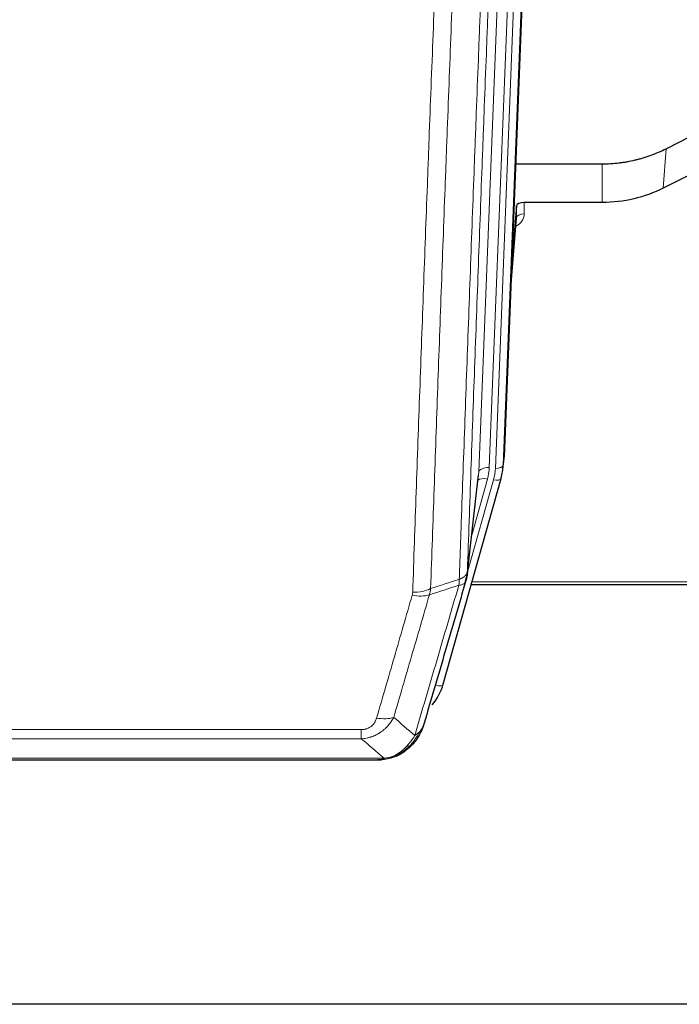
# Model space of a CAD drawing. Header units: inches. Extents: x 0 to 23760, y -13 to 16800.
# Tile 36 of 207: x 5567 to 5819, y 5772 to 6149. Entities that reach past the tile are written whole.
import ezdxf

# ---------------------------------------------------------------- set-up
doc = ezdxf.new("R2010")
doc.units = ezdxf.units.IN
doc.layers.add('254', color=7, linetype='Continuous', true_color=0xffffff)

msp = doc.modelspace()

# ---------------------------------------------------------------- linework, layer by layer
at = {"layer": '254', "color": 2, "linetype": 'Continuous', "lineweight": 25}
for p, q in [((5765.487, 6314.832), (5752.369, 5981.631)), ((5814.401, 6099.726), (5830.079, 6107.754)), ((5756.791, 6093.918), (5789.965, 6093.918)), ((5829.509, 6092.769), (5813.345, 6084.595)), ((5789.965, 6079.109), (5760.063, 6079.109)), ((5757.064, 6077.858), (5755.241, 6054.577)), ((5757.075, 6073.282), (5757.064, 6077.858)), ((5754.86, 6044.903), (5757.068, 6073.102)), ((5751.874, 5976.788), (5752.248, 5980.046)), ((5729.019, 5894.439), (5751.193, 5973.325)), ((5738.157, 5936.126), (5742.572, 5974.645)), ((5751.193, 5973.325), (5751.212, 5973.422)), ((5739.746, 5932.61), (5873.965, 5932.61)), ((5710.968, 5866.824), (5711.068, 5866.852)), ((5485.905, 5865.347), (5704.026, 5865.347)), ((6399.465, 5771.675), (5262.465, 5771.675))]:
    msp.add_line(p, q, dxfattribs=at)
at = {"layer": '254', "color": 110, "linetype": 'Continuous', "lineweight": 13}
for p, q in [((5759.721, 6309.339), (5746.655, 5977.445)), ((5749.002, 5977.153), (5762.113, 6310.175)), ((5765.107, 6311.395), (5751.996, 5978.373)), ((5742.663, 5975.819), (5755.729, 6307.712)), ((5813.345, 6084.595), (5814.401, 6099.726)), ((5789.965, 6079.109), (5789.965, 6093.918)), ((5760.063, 6079.109), (5760.073, 6074.693)), ((5754.868, 6045.094), (5757.075, 6073.282)), ((5751.996, 5978.373), (5752.369, 5981.631)), ((5738.232, 5936.918), (5748.305, 5972.752)), ((5738.286, 5937.638), (5742.663, 5975.819)), ((5739.931, 5951.606), (5745.957, 5973.044)), ((5740.033, 5933.64), (5873.965, 5933.64)), ((5726.131, 5893.866), (5730.856, 5910.677)), ((5492.294, 5877.011), (5697.637, 5877.011)), ((5697.637, 5873.478), (5697.637, 5877.011)), ((5697.637, 5873.478), (5492.294, 5873.478)), ((5711.068, 5866.852), (5711.136, 5867.009)), ((5483.563, 5866.01), (5706.368, 5866.01))]:
    msp.add_line(p, q, dxfattribs=at)
at = {"layer": '254', "color": 2, "linetype": 'Continuous', "lineweight": 25}
for centre, major_axis, ratio, start_param, end_param in [((5760.062, 6077.815), (-3, 0), 0.4313147, 4.7122344, 6.2494043), ((5725.349, 5982.475), (27.037, -0.043), 0.8858289, 6.1833881, 6.2497185), ((5724.984, 5979.288), (27.027, -0.37), 0.8864308, 6.0512739, 6.2604253), ((5702.824, 5900.452), (27.014, -0.465), 0.8900028, 5.6811185, 6.0539117)]:
    msp.add_ellipse(centre, major_axis=major_axis, ratio=ratio, start_param=start_param, end_param=end_param, dxfattribs=at)
at = {"layer": '254', "color": 110, "linetype": 'Continuous', "lineweight": 13}
for centre, major_axis, ratio, start_param, end_param in [((5754.069, 6074.693), (6.003, -0.046), 0.8757409, 5.1963204, 6.2920244), ((5760.073, 6073.238), (-3, -0.007), 0.4848086, 4.7112485, 6.2484184), ((5746.655, 5975.598), (3.997, -0.157), 0.4614673, 1.5889619, 3.1073983), ((5722.637, 5978.195), (24.033, -0.038), 0.8858289, 6.0405671, 6.2497185), ((5724.984, 5977.903), (24.033, -0.038), 0.8858289, 6.0405671, 6.2497185), ((5749.002, 5978.538), (2.998, -0.118), 0.4614673, 4.7305545, 6.248991), ((5745.957, 5971.197), (3.851, -1.082), 0.4480327, 1.6960734, 2.8915811), ((5748.305, 5974.137), (2.888, -0.812), 0.4480327, 4.837666, 6.2831701), ((5717.332, 5935.288), (-9.994, 0.345), 0.559112, 1.5901207, 2.34753), ((5717.145, 5934.116), (-9.604, 2.788), 0.5442898, 1.7274916, 2.473129), ((5726.131, 5895.251), (2.888, -0.812), 0.4480327, 4.837666, 6.2831701), ((5703.484, 5887.233), (9.598, -2.808), 0.562843, 4.8755761, 5.6185342)]:
    msp.add_ellipse(centre, major_axis=major_axis, ratio=ratio, start_param=start_param, end_param=end_param, dxfattribs=at)
for points, knots in [([(5750.481, 6260.306), (5749.911, 6246.306), (5748.787, 6218.439), (5747.693, 6190.835), (5746.883, 6170.231), (5746.482, 6159.954), (5746.018, 6148.007), (5745.82, 6142.897), (5745.689, 6139.491), (5745.623, 6137.79), (5745.295, 6129.288), (5744.905, 6119.112), (5744.455, 6107.286), (5744.263, 6102.228), (5744.135, 6098.858), (5744.071, 6097.174), (5743.499, 6082.031), (5742.497, 6055.262), (5741.043, 6015.569), (5739.637, 5976.335), (5738.731, 5950.486), (5738.286, 5937.638)], [0, 0, 0, 0, 0.125, 0.25, 0.25, 0.3125, 0.34375, 0.359375, 0.359375, 0.375, 0.375, 0.4375, 0.46875, 0.484375, 0.484375, 0.5, 0.5, 0.625, 0.75, 0.875, 1, 1, 1, 1]), ([(5735.197, 5934.63), (5735.252, 5936.242), (5735.308, 5937.855), (5735.42, 5941.084), (5735.589, 5945.931), (5735.984, 5957.266), (5736.328, 5967.026), (5737.021, 5986.602), (5737.961, 6012.858), (5739.42, 6052.703), (5740.424, 6079.574), (5740.998, 6094.775), (5741.062, 6096.466), (5741.19, 6099.848), (5741.383, 6104.926), (5741.834, 6116.796), (5742.225, 6127.011), (5742.554, 6135.545), (5742.62, 6137.253), (5742.752, 6140.671), (5742.95, 6145.801), (5743.415, 6157.793), (5743.818, 6168.11), (5744.63, 6188.791), (5745.727, 6216.5), (5746.854, 6244.473), (5747.426, 6258.526)], [0, 0, 0, 0, 0.015625, 0.015625, 0.03125, 0.0625, 0.125, 0.125, 0.25, 0.375, 0.5, 0.5, 0.515625, 0.515625, 0.53125, 0.5625, 0.625, 0.625, 0.640625, 0.640625, 0.65625, 0.6875, 0.75, 0.75, 0.875, 1, 1, 1, 1]), ([(5717.332, 5929.695), (5717.77, 5942.408), (5718.66, 5967.986), (5719.581, 5993.866), (5720.283, 6013.389), (5720.519, 6019.915), (5720.995, 6033.006), (5721.235, 6039.57), (5721.96, 6059.32), (5722.451, 6072.557), (5723.075, 6089.192), (5723.2, 6092.523), (5723.451, 6099.194), (5723.83, 6109.212), (5724.212, 6119.267), (5724.983, 6139.425), (5726.025, 6166.433), (5727.633, 6207.337), (5728.733, 6234.867), (5729.291, 6248.698)], [0, 0, 0, 0, 0.125, 0.25, 0.25, 0.3125, 0.3125, 0.375, 0.375, 0.5, 0.5, 0.53125, 0.53125, 0.5625, 0.625, 0.625, 0.75, 0.875, 1, 1, 1, 1]), ([(5736.174, 6249.659), (5735.616, 6235.846), (5734.514, 6208.35), (5732.904, 6167.499), (5731.86, 6140.524), (5731.089, 6120.392), (5730.706, 6110.35), (5730.327, 6100.344), (5730.075, 6093.682), (5729.95, 6090.356), (5729.325, 6073.741), (5728.834, 6060.521), (5728.107, 6040.797), (5727.867, 6034.241), (5727.391, 6021.167), (5727.154, 6014.649), (5726.451, 5995.151), (5725.53, 5969.304), (5724.638, 5943.758), (5724.2, 5931.061)], [0, 0, 0, 0, 0.125, 0.25, 0.375, 0.375, 0.4375, 0.46875, 0.46875, 0.5, 0.5, 0.625, 0.625, 0.6875, 0.6875, 0.75, 0.75, 0.875, 1, 1, 1, 1]), ([(5735.197, 5934.63), (5735.176, 5934.228), (5735.16, 5933.842), (5735.102, 5933.083), (5735.06, 5932.711), (5734.985, 5932.339)], [0, 0, 0, 0, 0.5, 0.5, 1, 1, 1, 1]), ([(5735.197, 5934.63), (5735.209, 5934.634), (5735.235, 5934.644), (5735.273, 5934.658), (5735.311, 5934.673), (5735.349, 5934.688), (5735.387, 5934.703), (5735.426, 5934.718), (5735.464, 5934.734), (5735.503, 5934.75), (5735.542, 5934.766), (5735.58, 5934.783), (5735.619, 5934.8), (5735.658, 5934.817), (5735.697, 5934.834), (5735.736, 5934.852), (5735.775, 5934.87), (5735.815, 5934.888), (5735.854, 5934.907), (5735.893, 5934.925), (5735.932, 5934.944), (5735.971, 5934.964), (5736.011, 5934.984), (5736.05, 5935.004), (5736.089, 5935.024), (5736.128, 5935.045), (5736.167, 5935.065), (5736.206, 5935.087), (5736.245, 5935.108), (5736.284, 5935.13), (5736.323, 5935.152), (5736.362, 5935.175), (5736.401, 5935.198), (5736.44, 5935.221), (5736.478, 5935.244), (5736.517, 5935.268), (5736.555, 5935.292), (5736.594, 5935.317), (5736.632, 5935.341), (5736.67, 5935.367), (5736.707, 5935.392), (5736.745, 5935.418), (5736.783, 5935.444), (5736.82, 5935.47), (5736.857, 5935.497), (5736.894, 5935.524), (5736.931, 5935.552), (5736.967, 5935.58), (5737.003, 5935.608), (5737.039, 5935.636), (5737.075, 5935.665), (5737.11, 5935.694), (5737.145, 5935.724), (5737.18, 5935.754), (5737.215, 5935.784), (5737.249, 5935.815), (5737.283, 5935.846), (5737.317, 5935.877), (5737.35, 5935.909), (5737.385, 5935.943), (5737.422, 5935.98), (5737.461, 5936.019), (5737.498, 5936.059), (5737.535, 5936.098), (5737.571, 5936.138), (5737.606, 5936.179), (5737.64, 5936.219), (5737.673, 5936.26), (5737.706, 5936.3), (5737.738, 5936.341), (5737.769, 5936.383), (5737.799, 5936.424), (5737.828, 5936.465), (5737.856, 5936.507), (5737.884, 5936.549), (5737.91, 5936.591), (5737.936, 5936.633), (5737.961, 5936.676), (5737.985, 5936.718), (5738.008, 5936.761), (5738.03, 5936.804), (5738.052, 5936.847), (5738.072, 5936.89), (5738.092, 5936.933), (5738.111, 5936.976), (5738.129, 5937.02), (5738.146, 5937.063), (5738.162, 5937.107), (5738.177, 5937.151), (5738.191, 5937.195), (5738.205, 5937.239), (5738.217, 5937.283), (5738.229, 5937.327), (5738.24, 5937.371), (5738.25, 5937.415), (5738.259, 5937.46), (5738.267, 5937.504), (5738.274, 5937.549), (5738.281, 5937.593), (5738.284, 5937.623), (5738.286, 5937.638)], [0, 0, 0, 0, 0.0069372, 0.0139334, 0.0209887, 0.028103, 0.0352764, 0.0425088, 0.0498003, 0.0571509, 0.0645605, 0.0720292, 0.0795569, 0.0871437, 0.0947896, 0.1024945, 0.1102584, 0.1180815, 0.1259636, 0.1339048, 0.141905, 0.1499643, 0.1580827, 0.1662601, 0.1744966, 0.1827922, 0.1911468, 0.1995605, 0.2080333, 0.2165651, 0.225156, 0.233806, 0.2425151, 0.2512832, 0.2601104, 0.2689967, 0.277942, 0.2869465, 0.29601, 0.3051325, 0.3143142, 0.3235549, 0.3328547, 0.3422136, 0.3516315, 0.3611085, 0.3706446, 0.3802398, 0.3898941, 0.3996074, 0.4093798, 0.4192113, 0.4291019, 0.4390515, 0.4490602, 0.459128, 0.4692549, 0.4794409, 0.4896859, 0.4999901, 0.5124905, 0.524991, 0.5374914, 0.5499918, 0.5624922, 0.5749926, 0.587493, 0.5999934, 0.6124937, 0.6249941, 0.6374944, 0.6499948, 0.6624951, 0.6749954, 0.6874957, 0.699996, 0.7124963, 0.7249966, 0.7374968, 0.7499971, 0.7624973, 0.7749976, 0.7874978, 0.799998, 0.8124982, 0.8249984, 0.8374986, 0.8499988, 0.8624989, 0.8749991, 0.8874992, 0.8999993, 0.9124995, 0.9249996, 0.9374997, 0.9499998, 0.9624998, 0.9749999, 0.9875, 1, 1, 1, 1]), ([(5718.131, 5874.729), (5719.529, 5879.484), (5720.928, 5884.25), (5723.73, 5893.806), (5725.133, 5898.595), (5729.347, 5912.998), (5732.162, 5922.646), (5734.985, 5932.339)], [0, 0, 0, 0, 0.25, 0.25, 0.5, 0.5, 1, 1, 1, 1]), ([(5734.985, 5932.339), (5735.393, 5932.373), (5735.766, 5932.443), (5736.424, 5932.647), (5736.71, 5932.781), (5737.181, 5933.103), (5737.367, 5933.291), (5737.631, 5933.71), (5737.708, 5933.941), (5737.73, 5934.187)], [0, 0, 0, 0, 0.25, 0.25, 0.5, 0.5, 0.75, 0.75, 1, 1, 1, 1]), ([(5703.484, 5881.447), (5704.618, 5885.339), (5705.753, 5889.239), (5708.025, 5897.054), (5709.163, 5900.969), (5712.578, 5912.737), (5714.859, 5920.612), (5717.145, 5928.518)], [0, 0, 0, 0, 0.25, 0.25, 0.5, 0.5, 1, 1, 1, 1]), ([(5723.741, 5928.688), (5721.453, 5920.795), (5719.169, 5912.932), (5715.749, 5901.183), (5714.611, 5897.274), (5712.335, 5889.471), (5711.199, 5885.577), (5710.064, 5881.691)], [0, 0, 0, 0, 0.5, 0.5, 0.75, 0.75, 1, 1, 1, 1]), ([(5717.332, 5929.695), (5717.325, 5929.496), (5717.307, 5929.298), (5717.244, 5928.906), (5717.201, 5928.711), (5717.145, 5928.518)], [0, 0, 0, 0, 0.5, 0.5, 1, 1, 1, 1]), ([(5710.064, 5881.691), (5709.766, 5881.124), (5709.44, 5880.576), (5708.727, 5879.525), (5708.34, 5879.02), (5707.712, 5878.298), (5707.44, 5878.004), (5707.155, 5877.72), (5707.04, 5877.607), (5706.982, 5877.551), (5706.806, 5877.384), (5706.687, 5877.275), (5706.085, 5876.739), (5705.576, 5876.342), (5704.904, 5875.888), (5704.767, 5875.799), (5704.56, 5875.669), (5704.491, 5875.626), (5704.351, 5875.542), (5704.281, 5875.5), (5703.929, 5875.295), (5703.642, 5875.141), (5702.766, 5874.708), (5702.161, 5874.458), (5701.457, 5874.221), (5701.379, 5874.195), (5701.221, 5874.145), (5701.142, 5874.12), (5700.904, 5874.049), (5700.745, 5874.004), (5700.265, 5873.877), (5699.942, 5873.803), (5698.967, 5873.611), (5698.307, 5873.524), (5697.637, 5873.478)], [0, 0, 0, 0, 0.125, 0.125, 0.25, 0.25, 0.3125, 0.328125, 0.328125, 0.34375, 0.34375, 0.375, 0.375, 0.5, 0.5, 0.53125, 0.53125, 0.546875, 0.546875, 0.5625, 0.5625, 0.625, 0.625, 0.75, 0.75, 0.765625, 0.765625, 0.78125, 0.78125, 0.8125, 0.8125, 0.875, 0.875, 1, 1, 1, 1]), ([(5703.484, 5881.447), (5703.463, 5881.374), (5703.441, 5881.302), (5703.394, 5881.159), (5703.37, 5881.088), (5703.295, 5880.874), (5703.24, 5880.734), (5703.122, 5880.455), (5703.059, 5880.318), (5702.922, 5880.046), (5702.849, 5879.912), (5702.692, 5879.648), (5702.608, 5879.518), (5702.473, 5879.326), (5702.426, 5879.262), (5702.33, 5879.136), (5702.28, 5879.074), (5702.126, 5878.89), (5702.018, 5878.771), (5701.79, 5878.542), (5701.67, 5878.431), (5701.481, 5878.272), (5701.384, 5878.195), (5701.283, 5878.12), (5701.214, 5878.07), (5701.18, 5878.046), (5701.005, 5877.926), (5700.861, 5877.836), (5700.414, 5877.588), (5700.097, 5877.449), (5699.677, 5877.309), (5699.592, 5877.283), (5699.419, 5877.234), (5699.332, 5877.211), (5699.07, 5877.15), (5698.894, 5877.116), (5698.54, 5877.063), (5698.361, 5877.043), (5698.001, 5877.017), (5697.819, 5877.011), (5697.637, 5877.011)], [0, 0, 0, 0, 0.03125, 0.03125, 0.0625, 0.0625, 0.125, 0.125, 0.1875, 0.1875, 0.25, 0.25, 0.3125, 0.3125, 0.34375, 0.34375, 0.375, 0.375, 0.4375, 0.4375, 0.5, 0.5, 0.53125, 0.546875, 0.546875, 0.5625, 0.5625, 0.625, 0.625, 0.75, 0.75, 0.78125, 0.78125, 0.8125, 0.8125, 0.875, 0.875, 0.9375, 0.9375, 1, 1, 1, 1]), ([(5718.131, 5874.729), (5717.438, 5873.614), (5716.671, 5872.516), (5715.545, 5871.166), (5715.254, 5870.838), (5714.955, 5870.522)], [0, 0, 0, 0, 0.75, 0.75, 1, 1, 1, 1]), ([(5719.838, 5876.06), (5719.139, 5874.607), (5718.268, 5873.213), (5716.908, 5871.53), (5716.551, 5871.124), (5716.18, 5870.735)], [0, 0, 0, 0, 0.75, 0.75, 1, 1, 1, 1]), ([(5719.838, 5876.06), (5719.715, 5875.937), (5719.587, 5875.818), (5719.255, 5875.526), (5719.044, 5875.357), (5718.602, 5875.033), (5718.371, 5874.877), (5718.131, 5874.729)], [0, 0, 0, 0, 0.25, 0.25, 0.625, 0.625, 1, 1, 1, 1]), ([(5721.048, 5877.644), (5721.009, 5877.573), (5720.969, 5877.503), (5720.801, 5877.226), (5720.662, 5877.022), (5720.359, 5876.625), (5720.194, 5876.432), (5719.959, 5876.182), (5719.899, 5876.121), (5719.838, 5876.06)], [0, 0, 0, 0, 0.125, 0.125, 0.5, 0.5, 0.875, 0.875, 1, 1, 1, 1]), ([(5714.955, 5870.522), (5714.806, 5870.364), (5714.654, 5870.209), (5714.04, 5869.6), (5713.561, 5869.172), (5712.566, 5868.385), (5712.052, 5868.027), (5711.345, 5867.602), (5711.166, 5867.5), (5710.986, 5867.403)], [0, 0, 0, 0, 0.125, 0.125, 0.5, 0.5, 0.875, 0.875, 1, 1, 1, 1]), ([(5716.18, 5870.735), (5716.081, 5870.708), (5715.98, 5870.685), (5715.723, 5870.635), (5715.565, 5870.611), (5715.255, 5870.567), (5715.101, 5870.546), (5714.955, 5870.522)], [0, 0, 0, 0, 0.25, 0.25, 0.625, 0.625, 1, 1, 1, 1]), ([(5717.165, 5871.219), (5717.135, 5871.193), (5717.102, 5871.167), (5716.968, 5871.065), (5716.855, 5870.995), (5716.605, 5870.873), (5716.469, 5870.821), (5716.278, 5870.762), (5716.229, 5870.748), (5716.18, 5870.735)], [0, 0, 0, 0, 0.125, 0.125, 0.5, 0.5, 0.875, 0.875, 1, 1, 1, 1]), ([(5710.986, 5867.403), (5710.626, 5867.209), (5710.258, 5867.032), (5708.764, 5866.406), (5707.588, 5866.112), (5706.368, 5866.01)], [0, 0, 0, 0, 0.25, 0.25, 1, 1, 1, 1]), ([(5711.136, 5867.009), (5711.138, 5867.039), (5711.136, 5867.071), (5711.123, 5867.157), (5711.107, 5867.212), (5711.059, 5867.316), (5711.026, 5867.365), (5710.986, 5867.403)], [0, 0, 0, 0, 0.25, 0.25, 0.625, 0.625, 1, 1, 1, 1]), ([(5705.497, 5865.49), (5705.505, 5865.492), (5705.521, 5865.495), (5705.545, 5865.501), (5705.568, 5865.506), (5705.591, 5865.512), (5705.614, 5865.518), (5705.636, 5865.524), (5705.658, 5865.53), (5705.68, 5865.536), (5705.701, 5865.542), (5705.722, 5865.549), (5705.743, 5865.555), (5705.763, 5865.562), (5705.783, 5865.568), (5705.803, 5865.575), (5705.822, 5865.581), (5705.841, 5865.588), (5705.86, 5865.595), (5705.878, 5865.602), (5705.896, 5865.609), (5705.914, 5865.616), (5705.931, 5865.623), (5705.948, 5865.631), (5705.965, 5865.638), (5705.981, 5865.645), (5705.997, 5865.653), (5706.013, 5865.66), (5706.028, 5865.668), (5706.043, 5865.675), (5706.058, 5865.683), (5706.072, 5865.691), (5706.086, 5865.699), (5706.1, 5865.707), (5706.113, 5865.715), (5706.126, 5865.723), (5706.139, 5865.731), (5706.151, 5865.739), (5706.163, 5865.747), (5706.175, 5865.756), (5706.186, 5865.764), (5706.197, 5865.772), (5706.208, 5865.781), (5706.218, 5865.789), (5706.228, 5865.798), (5706.238, 5865.807), (5706.248, 5865.815), (5706.257, 5865.824), (5706.265, 5865.833), (5706.274, 5865.842), (5706.282, 5865.851), (5706.29, 5865.86), (5706.297, 5865.869), (5706.304, 5865.878), (5706.311, 5865.887), (5706.317, 5865.896), (5706.323, 5865.905), (5706.329, 5865.915), (5706.334, 5865.924), (5706.339, 5865.933), (5706.344, 5865.943), (5706.349, 5865.952), (5706.353, 5865.962), (5706.356, 5865.971), (5706.36, 5865.981), (5706.363, 5865.991), (5706.366, 5866), (5706.367, 5866.007), (5706.368, 5866.01)], [0, 0, 0, 0, 0.0185022, 0.0368847, 0.0551481, 0.073293, 0.0913199, 0.1092294, 0.1270222, 0.1446988, 0.1622598, 0.1797059, 0.1970378, 0.2142561, 0.2313614, 0.2483544, 0.265236, 0.2820066, 0.2986672, 0.3152184, 0.331661, 0.3479958, 0.3642235, 0.380345, 0.3963611, 0.4122725, 0.4280803, 0.4437851, 0.459388, 0.4748898, 0.4902915, 0.5055939, 0.5207981, 0.535905, 0.5509156, 0.565831, 0.5806521, 0.5953801, 0.6100159, 0.6245607, 0.6390157, 0.6533819, 0.6676604, 0.6818526, 0.6959596, 0.7099825, 0.7239227, 0.7377815, 0.75156, 0.7652597, 0.7788818, 0.7924277, 0.8058989, 0.8192966, 0.8326224, 0.8458776, 0.8590638, 0.8721825, 0.8852351, 0.8982233, 0.9111485, 0.9240124, 0.9368166, 0.9495628, 0.9622525, 0.9748874, 0.9874694, 1, 1, 1, 1])]:
    msp.add_open_spline(points, degree=3, knots=knots, dxfattribs=at)
at = {"layer": '254', "color": 2, "linetype": 'Continuous', "lineweight": 25}
for points, knots in [([(5789.965, 6093.918), (5791.035, 6093.918), (5793.17, 6093.981), (5795.296, 6094.167), (5796.622, 6094.322), (5796.887, 6094.355), (5797.415, 6094.425), (5798.207, 6094.535), (5798.995, 6094.663), (5800.565, 6094.94), (5801.605, 6095.155), (5802.767, 6095.432), (5802.896, 6095.463), (5803.154, 6095.527), (5803.54, 6095.623), (5804.435, 6095.858), (5805.196, 6096.075), (5806.706, 6096.531), (5808.693, 6097.195), (5810.627, 6097.972), (5812.534, 6098.806), (5813.475, 6099.252), (5814.401, 6099.726)], [0, 0, 0, 0, 0.125, 0.25, 0.25, 0.28125, 0.28125, 0.3125, 0.375, 0.375, 0.5, 0.5, 0.515625, 0.515625, 0.53125, 0.5625, 0.625, 0.625, 0.75, 0.875, 0.875, 1, 1, 1, 1]), ([(5813.345, 6084.595), (5809.811, 6082.808), (5806.01, 6081.429), (5798.127, 6079.579), (5794.046, 6079.109), (5789.965, 6079.109)], [0, 0, 0, 0, 0.5, 0.5, 1, 1, 1, 1]), ([(5738.286, 5937.638), (5738.286, 5937.627), (5738.284, 5937.588), (5738.281, 5937.502), (5738.274, 5937.362), (5738.262, 5937.169), (5738.244, 5936.923), (5738.215, 5936.624), (5738.173, 5936.273), (5738.129, 5935.972), (5738.091, 5935.741), (5738.065, 5935.598), (5738.039, 5935.459), (5738.012, 5935.324), (5737.985, 5935.193), (5737.957, 5935.066), (5737.929, 5934.942), (5737.901, 5934.823), (5737.872, 5934.707), (5737.844, 5934.596), (5737.815, 5934.488), (5737.787, 5934.384), (5737.758, 5934.285), (5737.739, 5934.219), (5737.73, 5934.187)], [0, 0, 0, 0, 0.0092499, 0.0337179, 0.073404, 0.128308, 0.1984299, 0.2837694, 0.3843264, 0.5001005, 0.5424888, 0.5838484, 0.6241794, 0.6634821, 0.7017567, 0.7390032, 0.7752221, 0.8104134, 0.8445775, 0.8777146, 0.909825, 0.9409091, 0.9709673, 1, 1, 1, 1]), ([(5737.73, 5934.187), (5735.044, 5924.976), (5732.364, 5915.807), (5728.354, 5902.114), (5727.018, 5897.56), (5724.35, 5888.473), (5723.018, 5883.94), (5721.687, 5879.418)], [0, 0, 0, 0, 0.5, 0.5, 0.75, 0.75, 1, 1, 1, 1]), ([(5721.687, 5879.418), (5721.681, 5879.396), (5721.669, 5879.352), (5721.651, 5879.286), (5721.633, 5879.22), (5721.615, 5879.155), (5721.596, 5879.09), (5721.577, 5879.025), (5721.558, 5878.961), (5721.539, 5878.897), (5721.52, 5878.833), (5721.501, 5878.769), (5721.481, 5878.706), (5721.461, 5878.643), (5721.441, 5878.58), (5721.421, 5878.518), (5721.401, 5878.455), (5721.381, 5878.394), (5721.36, 5878.332), (5721.339, 5878.271), (5721.319, 5878.21), (5721.298, 5878.149), (5721.277, 5878.088), (5721.255, 5878.028), (5721.234, 5877.968), (5721.212, 5877.909), (5721.191, 5877.85), (5721.169, 5877.791), (5721.147, 5877.732), (5721.125, 5877.673), (5721.103, 5877.615), (5721.081, 5877.557), (5721.059, 5877.5), (5721.036, 5877.442), (5721.014, 5877.385), (5720.991, 5877.329), (5720.968, 5877.272), (5720.946, 5877.216), (5720.923, 5877.16), (5720.9, 5877.105), (5720.876, 5877.049), (5720.853, 5876.994), (5720.83, 5876.939), (5720.807, 5876.885), (5720.783, 5876.831), (5720.76, 5876.777), (5720.736, 5876.723), (5720.712, 5876.67), (5720.688, 5876.617), (5720.665, 5876.564), (5720.641, 5876.512), (5720.617, 5876.459), (5720.593, 5876.408), (5720.568, 5876.356), (5720.544, 5876.305), (5720.52, 5876.253), (5720.496, 5876.203), (5720.471, 5876.152), (5720.447, 5876.102), (5720.422, 5876.052), (5720.398, 5876.002), (5720.373, 5875.953), (5720.349, 5875.904), (5720.324, 5875.855), (5720.299, 5875.806), (5720.275, 5875.758), (5720.256, 5875.722), (5720.246, 5875.702), (5720.244, 5875.698)], [0, 0, 0, 0, 0.0171812, 0.0343046, 0.0513704, 0.0683783, 0.0853286, 0.1022212, 0.119056, 0.1358331, 0.1525524, 0.1692141, 0.185818, 0.2023642, 0.2188526, 0.2352834, 0.2516564, 0.2679717, 0.2842292, 0.3004291, 0.3165712, 0.3326555, 0.3486822, 0.3646511, 0.3805623, 0.3964158, 0.4122116, 0.4279496, 0.4436299, 0.4592525, 0.4748173, 0.4903244, 0.5057738, 0.5211655, 0.5364994, 0.5517757, 0.5669942, 0.5821549, 0.597258, 0.6123033, 0.6272909, 0.6422208, 0.6570929, 0.6719073, 0.686664, 0.701363, 0.7160042, 0.7305878, 0.7451136, 0.7595816, 0.773992, 0.7883446, 0.8026395, 0.8168767, 0.8310561, 0.8451778, 0.8592418, 0.8732481, 0.8871967, 0.9010875, 0.9149206, 0.928696, 0.9424136, 0.9560736, 0.9696758, 0.9832203, 0.996707, 1, 1, 1, 1]), ([(5721.687, 5879.418), (5721.603, 5878.957), (5721.461, 5878.507), (5721.198, 5877.928), (5721.126, 5877.785), (5721.048, 5877.644)], [0, 0, 0, 0, 0.75, 0.75, 1, 1, 1, 1]), ([(5721.048, 5877.644), (5720.436, 5875.904), (5719.54, 5874.215), (5718.01, 5872.18), (5717.6, 5871.689), (5717.165, 5871.219)], [0, 0, 0, 0, 0.75, 0.75, 1, 1, 1, 1]), ([(5716.18, 5870.735), (5715.994, 5870.54), (5715.805, 5870.35), (5715.033, 5869.607), (5714.423, 5869.09), (5713.153, 5868.152), (5712.494, 5867.731), (5711.592, 5867.238), (5711.365, 5867.121), (5711.136, 5867.009)], [0, 0, 0, 0, 0.125, 0.125, 0.5, 0.5, 0.875, 0.875, 1, 1, 1, 1]), ([(5717.165, 5871.219), (5716.948, 5870.985), (5716.724, 5870.756), (5715.851, 5869.905), (5715.16, 5869.325), (5714.433, 5868.799)], [0, 0, 0, 0, 0.2626999, 0.2626999, 1, 1, 1, 1]), ([(5717.545, 5871.689), (5717.488, 5871.587), (5717.419, 5871.484), (5717.283, 5871.329), (5717.227, 5871.273), (5717.165, 5871.219)], [0, 0, 0, 0, 0.6295096, 0.6295096, 1, 1, 1, 1]), ([(5711.136, 5867.009), (5710.679, 5866.786), (5710.215, 5866.586), (5708.344, 5865.885), (5706.908, 5865.579), (5705.497, 5865.49)], [0, 0, 0, 0, 0.25, 0.25, 1, 1, 1, 1]), ([(5710.968, 5866.824), (5710.39, 5866.573), (5709.802, 5866.354), (5709.121, 5866.14), (5709.034, 5866.113), (5708.946, 5866.087)], [0, 0, 0, 0, 0.8717446, 0.8717446, 1, 1, 1, 1]), ([(5703.826, 5865.35), (5703.84, 5865.349), (5703.868, 5865.349), (5703.91, 5865.348), (5703.951, 5865.348), (5703.99, 5865.347), (5704.028, 5865.347), (5704.066, 5865.347), (5704.102, 5865.348), (5704.137, 5865.348), (5704.172, 5865.349), (5704.205, 5865.349), (5704.237, 5865.35), (5704.268, 5865.351), (5704.298, 5865.352), (5704.327, 5865.353), (5704.355, 5865.354), (5704.382, 5865.355), (5704.407, 5865.356), (5704.432, 5865.357), (5704.456, 5865.358), (5704.478, 5865.359), (5704.5, 5865.36), (5704.52, 5865.362), (5704.54, 5865.363), (5704.558, 5865.364), (5704.576, 5865.365), (5704.592, 5865.366), (5704.607, 5865.367), (5704.621, 5865.368), (5704.634, 5865.369), (5704.647, 5865.37), (5704.658, 5865.371), (5704.667, 5865.371), (5704.676, 5865.372), (5704.684, 5865.373), (5704.691, 5865.373), (5704.697, 5865.374), (5704.701, 5865.374), (5704.714, 5865.375), (5704.735, 5865.377), (5704.764, 5865.379), (5704.792, 5865.382), (5704.821, 5865.385), (5704.849, 5865.388), (5704.876, 5865.39), (5704.904, 5865.393), (5704.93, 5865.396), (5704.957, 5865.399), (5704.983, 5865.403), (5705.009, 5865.406), (5705.035, 5865.409), (5705.06, 5865.412), (5705.085, 5865.416), (5705.11, 5865.419), (5705.134, 5865.423), (5705.158, 5865.426), (5705.182, 5865.43), (5705.205, 5865.434), (5705.228, 5865.438), (5705.251, 5865.441), (5705.273, 5865.445), (5705.295, 5865.449), (5705.317, 5865.453), (5705.338, 5865.457), (5705.359, 5865.461), (5705.38, 5865.465), (5705.4, 5865.469), (5705.421, 5865.473), (5705.44, 5865.477), (5705.46, 5865.481), (5705.479, 5865.485), (5705.491, 5865.488), (5705.497, 5865.49)], [0, 0, 0, 0, 0.0247661, 0.0489206, 0.0724636, 0.0953949, 0.1177147, 0.1394229, 0.1605195, 0.1810045, 0.2008779, 0.2201398, 0.23879, 0.2568287, 0.2742558, 0.2910713, 0.3072753, 0.3228676, 0.3378484, 0.3522176, 0.3659752, 0.3791212, 0.3916556, 0.4035785, 0.4148897, 0.4255894, 0.4356775, 0.445154, 0.454019, 0.4622723, 0.4699141, 0.4769443, 0.4833629, 0.48917, 0.4943654, 0.4989493, 0.5029216, 0.5062824, 0.5090316, 0.5111692, 0.5284651, 0.5456049, 0.5625886, 0.5794163, 0.5960881, 0.612604, 0.6289642, 0.6451687, 0.6612176, 0.6771111, 0.6928491, 0.7084319, 0.7238594, 0.7391318, 0.7542492, 0.7692118, 0.7840195, 0.7986726, 0.8131712, 0.8275153, 0.8417051, 0.8557408, 0.8696224, 0.8833501, 0.8969241, 0.9103445, 0.9236114, 0.936725, 0.9496856, 0.9624932, 0.975148, 0.9876502, 1, 1, 1, 1])]:
    msp.add_open_spline(points, degree=3, knots=knots, dxfattribs=at)
at = {"layer": '254', "color": 110, "linetype": 'Continuous', "lineweight": 13}
for points in [[(5724.2, 5931.061), (5727.866, 5932.252), (5731.532, 5933.442), (5735.197, 5934.63)], [(5734.985, 5932.339), (5731.237, 5931.124), (5727.49, 5929.907), (5723.741, 5928.688)], [(5724.2, 5931.061), (5724.159, 5930.654), (5724.042, 5929.852), (5723.854, 5929.072), (5723.741, 5928.688)], [(5710.064, 5881.691), (5712.768, 5879.373), (5715.457, 5877.052), (5718.131, 5874.729)], [(5706.368, 5866.01), (5703.475, 5868.502), (5700.564, 5870.991), (5697.637, 5873.478)]]:
    msp.add_open_spline(points, degree=3, dxfattribs=at)
at = {"layer": '254', "color": 2, "linetype": 'Continuous', "lineweight": 25}
for points, degree in [([(5737.413, 5933.376), (5738.163, 5936.207)], 1), ([(5711.066, 5866.85), (5712.933, 5867.685), (5714.579, 5868.905)], 2), ([(5705.561, 5865.427), (5704.979, 5865.372), (5704.4, 5865.346), (5703.826, 5865.35)], 3)]:
    msp.add_open_spline(points, degree=degree, dxfattribs=at)

doc.saveas('drawing.dxf')
